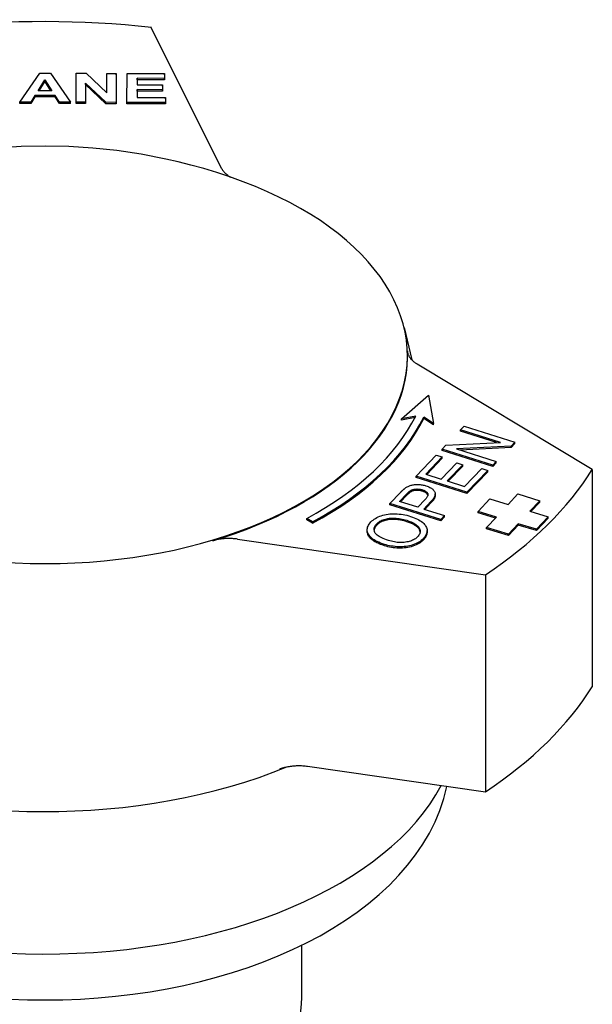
# Model space of a CAD drawing. Header units: millimetres. Extents: x 55 to 338, y -2 to 406.
# Tile 25 of 25: x 303 to 338, y 232 to 291. Entities that reach past the tile are written whole.
import ezdxf

# ---------------------------------------------------------------- set-up
doc = ezdxf.new("R2010")
doc.units = ezdxf.units.MM
doc.layers.add('Detail', color=2, linetype='Continuous')

msp = doc.modelspace()

# ---------------------------------------------------------------- linework, layer by layer
at = {"layer": 'Detail'}
for p, q in [((315.512, 282.293), (311.268, 290.803)), ((303.327, 286.293), (304.525, 288.039)), ((304.525, 288.039), (305.18, 288.038)), ((305.18, 288.038), (306.386, 286.286)), ((306.721, 286.285), (306.733, 288.034)), ((306.733, 288.034), (307.331, 288.033)), ((307.331, 288.033), (308.576, 286.857)), ((308.576, 286.857), (308.584, 288.03)), ((308.584, 288.03), (309.153, 288.029)), ((309.153, 288.029), (309.141, 286.279)), ((309.153, 287.947), (309.141, 286.198)), ((309.153, 287.947), (309.153, 288.029)), ((309.794, 286.278), (309.807, 288.027)), ((309.807, 288.027), (312.068, 288.022)), ((312.068, 288.022), (312.066, 287.726)), ((312.068, 287.94), (312.066, 287.644)), ((312.068, 287.94), (312.068, 288.022)), ((304.425, 286.984), (304.843, 287.631)), ((304.843, 287.549), (304.477, 286.983)), ((304.843, 287.631), (305.259, 286.982)), ((304.843, 287.549), (304.843, 287.631)), ((305.207, 286.982), (304.843, 287.549)), ((307.299, 287.432), (307.291, 286.284)), ((307.299, 287.35), (307.291, 286.202)), ((308.525, 286.281), (307.299, 287.432)), ((307.299, 287.35), (307.299, 287.432)), ((308.525, 286.199), (307.299, 287.35)), ((310.421, 287.73), (310.418, 287.342)), ((310.421, 287.648), (310.418, 287.342)), ((310.418, 287.342), (311.95, 287.338)), ((312.066, 287.726), (310.421, 287.73)), ((310.421, 287.648), (310.421, 287.73)), ((312.066, 287.644), (310.421, 287.648)), ((311.95, 287.338), (311.948, 287.042)), ((311.95, 287.257), (311.948, 286.961)), ((311.95, 287.257), (311.95, 287.338)), ((312.066, 287.644), (312.066, 287.726)), ((304.237, 286.688), (303.98, 286.291)), ((304.237, 286.606), (303.98, 286.209)), ((305.455, 286.685), (304.237, 286.688)), ((304.237, 286.606), (304.237, 286.688)), ((305.455, 286.603), (304.237, 286.606)), ((305.259, 286.982), (304.425, 286.984)), ((305.717, 286.287), (305.455, 286.685)), ((305.455, 286.603), (305.455, 286.685)), ((305.717, 286.205), (305.455, 286.603)), ((310.416, 287.046), (310.413, 286.573)), ((310.416, 286.964), (310.413, 286.573)), ((311.948, 287.042), (310.416, 287.046)), ((310.416, 286.964), (310.416, 287.046)), ((311.948, 286.961), (310.416, 286.964)), ((311.948, 286.961), (311.948, 287.042)), ((303.98, 286.291), (303.327, 286.293)), ((303.327, 286.211), (303.327, 286.293)), ((303.98, 286.209), (303.327, 286.211)), ((303.98, 286.209), (303.98, 286.291)), ((306.386, 286.286), (305.717, 286.287)), ((305.717, 286.205), (305.717, 286.287)), ((306.386, 286.204), (305.717, 286.205)), ((306.386, 286.204), (306.386, 286.286)), ((307.291, 286.284), (306.721, 286.285)), ((306.721, 286.203), (306.721, 286.285)), ((307.291, 286.202), (306.721, 286.203)), ((307.291, 286.202), (307.291, 286.284)), ((309.141, 286.279), (308.525, 286.281)), ((308.525, 286.199), (308.525, 286.281)), ((309.141, 286.198), (308.525, 286.199)), ((309.141, 286.198), (309.141, 286.279)), ((312.114, 286.273), (309.794, 286.278)), ((309.794, 286.196), (309.794, 286.278)), ((312.114, 286.191), (309.794, 286.196)), ((310.413, 286.573), (312.117, 286.569)), ((312.117, 286.569), (312.114, 286.273)), ((312.117, 286.487), (312.114, 286.191)), ((312.114, 286.191), (312.114, 286.273)), ((312.117, 286.487), (312.117, 286.569)), ((326.53, 272.677), (326.994, 270.732)), ((337.903, 264.097), (327.323, 270.474)), ((326.371, 267.164), (328.019, 268.602)), ((328.019, 268.602), (328.316, 266.89)), ((327.244, 267.336), (326.371, 267.164)), ((327.197, 267.245), (326.371, 267.082)), ((326.371, 267.082), (326.371, 267.164)), ((328.316, 266.89), (327.729, 267.268)), ((327.729, 267.186), (327.729, 267.268)), ((328.316, 266.808), (327.729, 267.186)), ((328.316, 266.808), (328.316, 266.89)), ((329.942, 266.501), (330.156, 266.723)), ((332.349, 265.741), (329.942, 266.501)), ((329.942, 266.419), (329.942, 266.501)), ((332.125, 265.729), (329.942, 266.419)), ((330.156, 266.723), (333.222, 265.755)), ((328.825, 265.337), (329.054, 265.576)), ((331.891, 264.369), (328.825, 265.337)), ((328.825, 265.255), (328.825, 265.337)), ((331.891, 264.287), (328.825, 265.255)), ((329.054, 265.576), (332.349, 265.741)), ((332.993, 265.516), (329.698, 265.352)), ((329.698, 265.352), (332.105, 264.592)), ((332.993, 265.434), (329.922, 265.281)), ((333.222, 265.755), (332.993, 265.516)), ((333.222, 265.673), (332.993, 265.434)), ((332.993, 265.434), (332.993, 265.516)), ((333.222, 265.673), (333.222, 265.755)), ((327.258, 263.705), (328.481, 264.978)), ((328.843, 264.864), (327.844, 263.824)), ((328.843, 264.782), (327.905, 263.805)), ((328.481, 264.978), (328.843, 264.864)), ((328.843, 264.782), (328.843, 264.864)), ((328.781, 263.528), (329.717, 264.502)), ((330.079, 264.388), (329.144, 263.413)), ((330.079, 264.306), (329.204, 263.394)), ((329.717, 264.502), (330.079, 264.388)), ((330.079, 264.306), (330.079, 264.388)), ((330.186, 263.084), (331.223, 264.164)), ((331.585, 264.05), (330.324, 262.736)), ((331.223, 264.164), (331.585, 264.05)), ((331.585, 263.968), (331.585, 264.05)), ((332.105, 264.592), (331.891, 264.369)), ((332.105, 264.51), (331.891, 264.287)), ((331.891, 264.287), (331.891, 264.369)), ((332.105, 264.51), (332.105, 264.592)), ((337.903, 264.097), (337.903, 250.991)), ((330.324, 262.736), (327.258, 263.705)), ((327.258, 263.623), (327.258, 263.705)), ((330.324, 262.655), (327.258, 263.623)), ((327.844, 263.824), (328.781, 263.528)), ((329.144, 263.413), (330.186, 263.084)), ((331.585, 263.968), (330.324, 262.655)), ((325.679, 262.06), (326.316, 262.724)), ((326.266, 262.179), (326.698, 262.629)), ((326.698, 262.547), (326.326, 262.16)), ((327.798, 262.287), (327.362, 261.833)), ((328.418, 262.554), (328.418, 262.636)), ((330.324, 262.655), (330.324, 262.736)), ((331.006, 261.573), (331.711, 262.332)), ((331.711, 262.332), (332.814, 261.995)), ((332.814, 261.995), (333.402, 262.628)), ((333.402, 262.628), (334.726, 262.224)), ((334.726, 262.224), (334.138, 261.591)), ((334.726, 262.142), (334.726, 262.224)), ((328.745, 261.092), (325.679, 262.06)), ((325.679, 261.978), (325.679, 262.06)), ((328.745, 261.01), (325.679, 261.978)), ((327.362, 261.833), (326.266, 262.179)), ((328.157, 262.17), (327.724, 261.718)), ((327.724, 261.718), (328.969, 261.325)), ((328.157, 262.088), (327.784, 261.699)), ((334.726, 262.142), (334.197, 261.573)), ((320.998, 260.947), (320.657, 261.156)), ((320.657, 261.074), (320.657, 261.156)), ((320.998, 260.865), (320.657, 261.074)), ((328.969, 261.325), (328.745, 261.092)), ((328.969, 261.243), (328.745, 261.01)), ((328.745, 261.01), (328.745, 261.092)), ((328.969, 261.243), (328.969, 261.325)), ((332.109, 261.236), (331.006, 261.573)), ((331.006, 261.491), (331.006, 261.573)), ((332.05, 261.172), (331.006, 261.491)), ((331.522, 260.603), (332.109, 261.236)), ((334.138, 261.591), (335.242, 261.254)), ((335.242, 261.254), (334.537, 260.495)), ((335.242, 261.172), (334.537, 260.413)), ((335.242, 261.172), (335.242, 261.254)), ((320.998, 260.865), (320.998, 260.947)), ((324.306, 260.385), (324.306, 260.467)), ((332.846, 260.199), (331.522, 260.603)), ((331.522, 260.521), (331.522, 260.603)), ((332.846, 260.117), (331.522, 260.521)), ((333.433, 260.832), (332.846, 260.199)), ((333.433, 260.75), (332.846, 260.117)), ((334.537, 260.495), (333.433, 260.832)), ((333.433, 260.75), (333.433, 260.832)), ((334.537, 260.413), (333.433, 260.75)), ((334.537, 260.413), (334.537, 260.495)), ((316.479, 259.902), (331.46, 257.754)), ((327.923, 260.343), (327.923, 260.425)), ((332.846, 260.117), (332.846, 260.199)), ((331.46, 257.754), (331.46, 244.647)), ((320.704, 246.19), (331.46, 244.647)), ((329.125, 244.957), (329.13, 244.981)), ((320.35, 232.171), (320.35, 235.374))]:
    msp.add_line(p, q, dxfattribs=at)
at = {"layer": 'Detail', "flags": 128}
for points in [[(316.816, 281.484), (316.012, 281.773), (315.219, 282.037), (314.436, 282.275), (313.663, 282.491), (312.898, 282.684), (312.141, 282.857), (310.649, 283.146), (309.179, 283.365), (307.726, 283.517), (306.285, 283.607), (304.849, 283.637), (303.414, 283.607), (301.972, 283.517), (300.52, 283.365), (299.05, 283.146), (297.557, 282.857), (296.801, 282.684), (296.036, 282.491), (295.262, 282.275), (294.48, 282.037), (293.687, 281.773), (292.883, 281.484)], [(315.512, 282.293), (315.525, 282.267), (315.54, 282.242), (315.555, 282.217), (315.571, 282.192), (315.587, 282.167), (315.605, 282.143), (315.624, 282.119), (315.644, 282.095), (315.664, 282.071), (315.685, 282.048), (315.708, 282.025), (315.731, 282.002), (315.755, 281.979), (315.779, 281.957), (315.805, 281.935), (315.832, 281.913), (315.859, 281.892), (315.887, 281.871), (315.916, 281.85), (315.946, 281.83), (315.976, 281.81), (316.007, 281.79), (316.039, 281.771), (316.071, 281.752)], [(326.733, 271.28), (326.736, 271.242), (326.741, 271.205), (326.748, 271.168), (326.757, 271.131), (326.767, 271.095), (326.78, 271.058), (326.795, 271.022), (326.812, 270.986), (326.831, 270.951), (326.851, 270.915), (326.874, 270.88), (326.898, 270.846), (326.924, 270.812), (326.952, 270.778), (326.982, 270.745), (327.013, 270.712), (327.046, 270.68), (327.081, 270.649), (327.117, 270.618), (327.155, 270.588), (327.195, 270.558), (327.236, 270.53), (327.279, 270.501), (327.323, 270.474)], [(326.316, 262.724), (326.33, 262.738), (326.344, 262.752), (326.358, 262.766), (326.371, 262.78), (326.384, 262.793), (326.398, 262.806), (326.41, 262.818), (326.423, 262.83), (326.436, 262.842), (326.448, 262.854), (326.46, 262.865), (326.473, 262.876), (326.484, 262.887), (326.496, 262.897), (326.508, 262.907), (326.519, 262.916), (326.53, 262.926), (326.541, 262.935), (326.552, 262.943), (326.563, 262.952), (326.574, 262.96), (326.584, 262.968), (326.594, 262.975), (326.604, 262.982)], [(326.604, 262.982), (326.645, 263.011), (326.687, 263.037), (326.729, 263.062), (326.773, 263.084), (326.817, 263.105), (326.862, 263.123), (326.908, 263.14), (326.955, 263.154), (327.003, 263.167), (327.053, 263.177), (327.104, 263.186), (327.157, 263.193), (327.212, 263.198), (327.268, 263.201), (327.326, 263.202), (327.386, 263.202), (327.446, 263.199), (327.506, 263.194), (327.565, 263.187), (327.624, 263.179), (327.683, 263.168), (327.741, 263.155), (327.799, 263.14), (327.857, 263.123)], [(326.698, 262.629), (326.71, 262.642), (326.723, 262.655), (326.735, 262.667), (326.747, 262.679), (326.758, 262.691), (326.77, 262.702), (326.781, 262.712), (326.792, 262.723), (326.802, 262.733), (326.813, 262.742), (326.823, 262.752), (326.833, 262.76), (326.843, 262.769), (326.852, 262.777), (326.861, 262.785), (326.87, 262.792), (326.879, 262.799), (326.888, 262.806), (326.896, 262.812), (326.904, 262.818), (326.912, 262.823), (326.92, 262.828), (326.927, 262.833), (326.934, 262.838)], [(326.934, 262.838), (326.956, 262.85), (326.979, 262.862), (327.003, 262.872), (327.028, 262.882), (327.053, 262.891), (327.079, 262.899), (327.107, 262.906), (327.135, 262.912), (327.163, 262.917), (327.193, 262.922), (327.224, 262.925), (327.255, 262.928), (327.287, 262.929), (327.319, 262.93), (327.351, 262.929), (327.383, 262.928), (327.415, 262.925), (327.447, 262.921), (327.478, 262.917), (327.51, 262.911), (327.542, 262.905), (327.574, 262.897), (327.606, 262.889), (327.638, 262.879)], [(327.638, 262.797), (327.606, 262.807), (327.574, 262.815), (327.542, 262.823), (327.51, 262.829), (327.478, 262.835), (327.447, 262.84), (327.415, 262.843), (327.383, 262.846), (327.351, 262.847), (327.319, 262.848), (327.287, 262.847), (327.255, 262.846), (327.224, 262.843), (327.193, 262.84), (327.163, 262.835), (327.135, 262.83), (327.107, 262.824), (327.079, 262.817), (327.053, 262.809), (327.028, 262.8), (327.003, 262.79), (326.979, 262.78), (326.956, 262.768), (326.934, 262.756)], [(327.638, 262.879), (327.681, 262.865), (327.721, 262.849), (327.758, 262.833), (327.792, 262.817), (327.823, 262.799), (327.852, 262.781), (327.877, 262.762), (327.899, 262.742), (327.919, 262.721), (327.936, 262.7), (327.949, 262.677), (327.96, 262.654), (327.967, 262.63), (327.971, 262.605), (327.97, 262.579), (327.966, 262.551), (327.959, 262.522), (327.947, 262.492), (327.932, 262.461), (327.912, 262.429), (327.889, 262.395), (327.863, 262.36), (327.832, 262.324), (327.798, 262.287)], [(327.857, 263.123), (327.92, 263.101), (327.98, 263.079), (328.036, 263.055), (328.088, 263.029), (328.137, 263.002), (328.183, 262.973), (328.225, 262.943), (328.263, 262.912), (328.298, 262.879), (328.329, 262.844), (328.357, 262.808), (328.381, 262.771), (328.4, 262.732), (328.412, 262.691), (328.417, 262.648), (328.416, 262.603), (328.407, 262.556), (328.392, 262.507), (328.37, 262.456), (328.341, 262.402), (328.305, 262.347), (328.263, 262.29), (328.214, 262.231), (328.157, 262.17)], [(326.934, 262.756), (326.927, 262.751), (326.92, 262.747), (326.912, 262.741), (326.904, 262.736), (326.896, 262.73), (326.888, 262.724), (326.879, 262.717), (326.87, 262.71), (326.861, 262.703), (326.852, 262.695), (326.843, 262.687), (326.833, 262.679), (326.823, 262.67), (326.813, 262.66), (326.802, 262.651), (326.792, 262.641), (326.781, 262.63), (326.77, 262.62), (326.758, 262.609), (326.747, 262.597), (326.735, 262.585), (326.723, 262.573), (326.71, 262.56), (326.698, 262.547)], [(327.966, 262.551), (327.963, 262.564), (327.958, 262.577), (327.952, 262.589), (327.946, 262.601), (327.938, 262.613), (327.93, 262.625), (327.921, 262.637), (327.911, 262.648), (327.901, 262.659), (327.889, 262.67), (327.877, 262.68), (327.863, 262.691), (327.849, 262.701), (327.834, 262.711), (327.818, 262.72), (327.802, 262.73), (327.784, 262.739), (327.766, 262.748), (327.747, 262.757), (327.727, 262.765), (327.706, 262.774), (327.684, 262.782), (327.661, 262.79), (327.638, 262.797)], [(328.418, 262.554), (328.417, 262.538), (328.416, 262.521), (328.413, 262.504), (328.41, 262.487), (328.406, 262.47), (328.401, 262.452), (328.395, 262.434), (328.389, 262.416), (328.381, 262.397), (328.372, 262.378), (328.363, 262.359), (328.353, 262.34), (328.341, 262.321), (328.329, 262.301), (328.316, 262.281), (328.302, 262.26), (328.287, 262.24), (328.271, 262.219), (328.254, 262.198), (328.237, 262.176), (328.218, 262.155), (328.199, 262.133), (328.179, 262.111), (328.157, 262.088)], [(324.532, 260.938), (324.593, 260.997), (324.659, 261.053), (324.73, 261.105), (324.805, 261.154), (324.886, 261.199), (324.972, 261.24), (325.062, 261.279), (325.157, 261.313), (325.256, 261.344), (325.357, 261.37), (325.46, 261.392), (325.566, 261.409), (325.673, 261.422), (325.783, 261.43), (325.895, 261.434), (326.009, 261.433), (326.124, 261.428), (326.239, 261.419), (326.355, 261.405), (326.47, 261.388), (326.585, 261.366), (326.7, 261.34), (326.815, 261.31), (326.93, 261.276)], [(324.881, 260.829), (324.925, 260.871), (324.973, 260.911), (325.024, 260.948), (325.079, 260.983), (325.138, 261.015), (325.2, 261.044), (325.266, 261.071), (325.336, 261.095), (325.409, 261.116), (325.484, 261.134), (325.561, 261.149), (325.639, 261.16), (325.72, 261.168), (325.802, 261.172), (325.886, 261.173), (325.973, 261.171), (326.06, 261.165), (326.148, 261.157), (326.238, 261.145), (326.328, 261.13), (326.418, 261.111), (326.51, 261.09), (326.602, 261.065), (326.695, 261.037)], [(326.695, 260.955), (326.602, 260.983), (326.51, 261.008), (326.418, 261.029), (326.328, 261.048), (326.238, 261.063), (326.148, 261.075), (326.06, 261.084), (325.973, 261.089), (325.886, 261.091), (325.802, 261.09), (325.72, 261.086), (325.639, 261.078), (325.561, 261.067), (325.484, 261.052), (325.409, 261.034), (325.336, 261.013), (325.266, 260.989), (325.2, 260.962), (325.138, 260.933), (325.079, 260.901), (325.024, 260.866), (324.973, 260.829), (324.925, 260.789), (324.881, 260.747)], [(326.695, 261.037), (326.791, 261.005), (326.881, 260.972), (326.965, 260.938), (327.043, 260.903), (327.114, 260.866), (327.18, 260.829), (327.24, 260.79), (327.293, 260.75), (327.341, 260.709), (327.382, 260.667), (327.418, 260.623), (327.447, 260.579), (327.471, 260.534), (327.489, 260.489), (327.501, 260.444), (327.507, 260.399), (327.508, 260.354), (327.503, 260.31), (327.493, 260.265), (327.476, 260.221), (327.454, 260.177), (327.426, 260.133), (327.393, 260.089), (327.354, 260.045)], [(326.93, 261.276), (327.043, 261.238), (327.15, 261.197), (327.251, 261.155), (327.345, 261.109), (327.433, 261.062), (327.515, 261.012), (327.59, 260.959), (327.66, 260.905), (327.722, 260.848), (327.775, 260.79), (327.821, 260.732), (327.858, 260.672), (327.887, 260.611), (327.907, 260.549), (327.919, 260.486), (327.923, 260.422), (327.919, 260.358), (327.909, 260.295), (327.892, 260.233), (327.867, 260.172), (327.837, 260.111), (327.799, 260.052), (327.754, 259.994), (327.703, 259.936)], [(325.35, 259.582), (325.227, 259.623), (325.111, 259.666), (325.003, 259.711), (324.903, 259.758), (324.811, 259.806), (324.726, 259.856), (324.649, 259.908), (324.58, 259.962), (324.519, 260.018), (324.465, 260.075), (324.419, 260.134), (324.381, 260.195), (324.351, 260.257), (324.328, 260.319), (324.313, 260.381), (324.306, 260.443), (324.307, 260.505), (324.316, 260.566), (324.333, 260.628), (324.357, 260.69), (324.389, 260.752), (324.429, 260.814), (324.477, 260.876), (324.532, 260.938)], [(325.585, 259.821), (325.474, 259.858), (325.371, 259.895), (325.275, 259.933), (325.187, 259.972), (325.107, 260.012), (325.036, 260.053), (324.971, 260.094), (324.915, 260.136), (324.867, 260.178), (324.826, 260.222), (324.794, 260.266), (324.769, 260.311), (324.751, 260.356), (324.738, 260.401), (324.73, 260.445), (324.726, 260.489), (324.728, 260.533), (324.735, 260.576), (324.747, 260.619), (324.764, 260.662), (324.786, 260.704), (324.813, 260.746), (324.845, 260.788), (324.881, 260.829)], [(324.881, 260.747), (324.87, 260.735), (324.86, 260.723), (324.849, 260.711), (324.839, 260.7), (324.83, 260.688), (324.821, 260.675), (324.812, 260.663), (324.804, 260.651), (324.796, 260.639), (324.788, 260.627), (324.781, 260.615), (324.775, 260.603), (324.769, 260.59), (324.763, 260.578), (324.758, 260.566), (324.753, 260.554), (324.748, 260.541), (324.744, 260.529), (324.741, 260.516), (324.737, 260.504), (324.734, 260.492), (324.732, 260.479), (324.73, 260.467), (324.729, 260.454)], [(327.506, 260.33), (327.501, 260.359), (327.494, 260.388), (327.485, 260.418), (327.473, 260.447), (327.458, 260.477), (327.441, 260.506), (327.422, 260.536), (327.4, 260.564), (327.375, 260.592), (327.348, 260.62), (327.318, 260.647), (327.286, 260.674), (327.251, 260.7), (327.213, 260.726), (327.173, 260.751), (327.13, 260.776), (327.085, 260.8), (327.037, 260.824), (326.987, 260.847), (326.934, 260.869), (326.878, 260.892), (326.82, 260.913), (326.759, 260.935), (326.695, 260.955)], [(316.479, 259.902), (316.416, 259.91), (316.353, 259.918), (316.29, 259.924), (316.226, 259.929), (316.162, 259.933), (316.098, 259.936), (316.034, 259.938), (315.97, 259.939), (315.905, 259.939), (315.841, 259.937), (315.777, 259.935), (315.713, 259.931), (315.649, 259.926), (315.585, 259.921), (315.522, 259.914), (315.459, 259.906), (315.397, 259.896), (315.335, 259.886), (315.274, 259.875), (315.213, 259.863), (315.153, 259.849), (315.094, 259.835), (315.036, 259.819), (314.978, 259.803)], [(325.35, 259.5), (325.265, 259.528), (325.184, 259.557), (325.106, 259.587), (325.032, 259.617), (324.961, 259.648), (324.894, 259.68), (324.83, 259.713), (324.771, 259.747), (324.714, 259.782), (324.662, 259.817), (324.613, 259.853), (324.567, 259.891), (324.526, 259.929), (324.488, 259.967), (324.453, 260.007), (324.422, 260.048), (324.395, 260.089), (324.371, 260.131), (324.351, 260.173), (324.335, 260.216), (324.322, 260.258), (324.313, 260.3), (324.308, 260.342), (324.306, 260.385)], [(327.703, 259.936), (327.641, 259.876), (327.574, 259.819), (327.501, 259.766), (327.424, 259.717), (327.342, 259.671), (327.255, 259.63), (327.164, 259.592), (327.067, 259.557), (326.967, 259.527), (326.865, 259.501), (326.761, 259.48), (326.655, 259.463), (326.547, 259.451), (326.437, 259.443), (326.326, 259.44), (326.212, 259.441), (326.099, 259.446), (325.987, 259.455), (325.877, 259.467), (325.768, 259.483), (325.661, 259.503), (325.556, 259.526), (325.452, 259.552), (325.35, 259.582)], [(327.703, 259.854), (327.641, 259.794), (327.574, 259.737), (327.501, 259.684), (327.424, 259.635), (327.342, 259.589), (327.255, 259.548), (327.164, 259.51), (327.067, 259.475), (326.967, 259.445), (326.865, 259.42), (326.761, 259.398), (326.655, 259.382), (326.547, 259.369), (326.437, 259.361), (326.326, 259.358), (326.212, 259.359), (326.099, 259.364), (325.987, 259.373), (325.877, 259.385), (325.768, 259.401), (325.661, 259.421), (325.556, 259.444), (325.452, 259.47), (325.35, 259.5)], [(327.354, 260.045), (327.311, 260.003), (327.264, 259.964), (327.215, 259.927), (327.162, 259.893), (327.106, 259.862), (327.047, 259.833), (326.984, 259.807), (326.918, 259.784), (326.849, 259.763), (326.777, 259.745), (326.701, 259.729), (326.622, 259.716), (326.541, 259.706), (326.459, 259.699), (326.376, 259.696), (326.292, 259.696), (326.207, 259.7), (326.122, 259.707), (326.035, 259.718), (325.947, 259.731), (325.858, 259.749), (325.768, 259.769), (325.677, 259.793), (325.585, 259.821)], [(327.923, 260.343), (327.923, 260.321), (327.921, 260.3), (327.92, 260.278), (327.917, 260.257), (327.913, 260.236), (327.909, 260.215), (327.904, 260.194), (327.899, 260.173), (327.892, 260.152), (327.885, 260.132), (327.877, 260.111), (327.868, 260.091), (327.858, 260.071), (327.848, 260.05), (327.837, 260.03), (327.825, 260.01), (327.813, 259.99), (327.799, 259.971), (327.785, 259.951), (327.77, 259.931), (327.755, 259.912), (327.738, 259.893), (327.721, 259.873), (327.703, 259.854)], [(319.011, 246.018), (319.073, 246.042), (319.136, 246.064), (319.2, 246.084), (319.265, 246.104), (319.332, 246.122), (319.4, 246.138), (319.468, 246.153), (319.538, 246.167), (319.608, 246.18), (319.68, 246.19), (319.752, 246.2), (319.824, 246.208), (319.897, 246.215), (319.971, 246.22), (320.044, 246.223), (320.118, 246.225), (320.192, 246.226), (320.266, 246.225), (320.34, 246.223), (320.413, 246.219), (320.487, 246.214), (320.559, 246.207), (320.632, 246.199), (320.704, 246.19)], [(302.714, 232.128), (303.781, 232.086), (304.849, 232.073), (305.918, 232.086), (306.985, 232.128), (308.047, 232.197), (309.104, 232.294), (310.153, 232.418), (311.192, 232.569), (312.22, 232.748), (313.234, 232.953), (314.233, 233.185), (315.214, 233.442), (316.177, 233.726), (317.118, 234.035), (318.037, 234.37), (318.932, 234.729), (319.802, 235.113), (320.644, 235.52), (321.457, 235.951), (322.24, 236.406), (322.991, 236.883), (323.709, 237.383), (324.391, 237.905), (325.038, 238.448), (325.646, 239.013), (326.215, 239.599), (326.742, 240.205), (327.227, 240.832), (327.667, 241.479), (328.06, 242.144), (328.404, 242.826), (328.698, 243.523), (328.939, 244.234), (329.125, 244.957)]]:
    msp.add_lwpolyline(points, dxfattribs=at)
at = {"layer": 'Detail'}
for centre, major_axis, start_param, end_param in [((304.731, 270.935), (-35.25, 0), 4.525845, 4.890991), ((304.849, 270.975), (-21.883, 0), 5.290973, 10.41699), ((304.849, 270.935), (21.892, 0), 5.1934, 6.310657), ((304.416, 271.096), (23.75, 0), 5.465368, 6.003579), ((304.416, 271.096), (24.25, 0), 5.465368, 6.004372), ((304.416, 271.014), (24.25, 0), 5.465368, 6.004372), ((304.731, 270.935), (35.25, 0), 5.573043, 5.938188), ((304.731, 257.829), (35.25, 0), 5.573043, 5.938188), ((304.849, 257.787), (25, 0), 4.077399, 5.336678), ((304.849, 249.186), (-25, 0), 0.282539, 2.847697), ((304.849, 232.171), (-15.501, 0), 0, 3.141593)]:
    msp.add_ellipse(centre, major_axis=major_axis, ratio=0.573576, start_param=start_param, end_param=end_param, dxfattribs=at)

doc.saveas('drawing.dxf')
